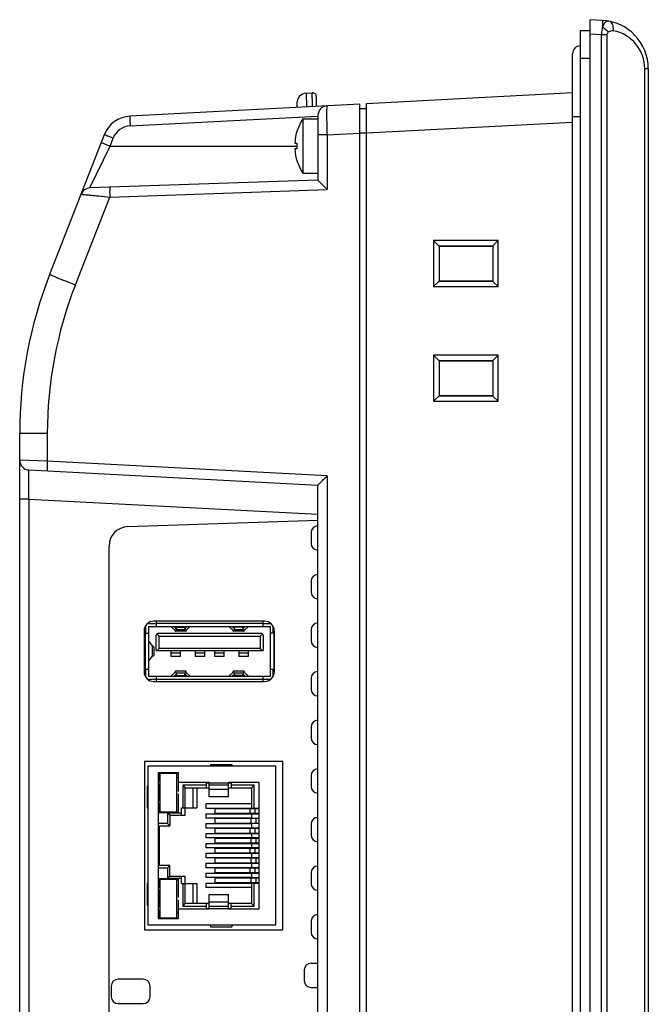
# Model space of a CAD drawing. Header units: inches. Extents: x 0 to 58.5, y 0 to 41.3.
# Tile 4 of 22: x 8.7 to 11.3, y 22.2 to 26.2. Entities that reach past the tile are written whole.
import ezdxf

# ---------------------------------------------------------------- set-up
doc = ezdxf.new("R2010")
doc.units = ezdxf.units.IN
doc.header["$LTSCALE"] = 3.215551
doc.header["$MEASUREMENT"] = 0
doc.layers.add('3D-TOPRW1000WD_1_1_1-SHAPE', color=7, linetype='CONTINUOUS')

msp = doc.modelspace()

# ---------------------------------------------------------------- linework, layer by layer
at = {"layer": '3D-TOPRW1000WD_1_1_1-SHAPE', "color": 7, "linetype": 'CONTINUOUS'}
for p, q in [((11.019049, 17.718477), (11.019049, 26.222414)), ((11.068722, 26.219811), (11.019049, 26.222414)), ((10.979679, 26.177071), (10.979679, 17.76382)), ((11.019049, 26.177071), (10.979679, 26.177071)), ((11.065293, 26.161017), (11.019049, 26.16344)), ((11.065293, 17.779875), (11.065293, 26.161017)), ((11.088399, 26.161017), (11.065293, 26.161017)), ((11.088399, 17.779875), (11.088399, 26.161017)), ((10.948183, 17.856272), (10.948183, 26.084619)), ((10.979679, 26.06689), (11.019049, 26.066889)), ((11.241066, 17.917661), (11.241066, 26.02323)), ((11.25527, 26.02323), (11.241066, 26.02323)), ((11.25527, 26.02323), (11.25527, 17.917661)), ((9.868921, 25.924457), (9.893779, 25.92576)), ((9.868921, 25.924457), (9.870855, 25.869028)), ((9.894451, 25.878185), (9.893779, 25.92576)), ((9.910352, 25.871098), (9.910352, 25.910036)), ((10.948183, 25.925488), (10.113537, 25.881746)), ((10.085978, 25.880302), (9.155004, 25.831511)), ((9.831611, 25.885142), (9.831611, 25.866971)), ((9.894558, 25.870285), (9.89445, 25.878183)), ((10.085978, 18.06059), (10.085978, 25.880302)), ((10.113537, 25.86088), (10.085978, 25.86088)), ((10.113537, 18.059145), (10.113537, 25.881746)), ((9.155697, 25.792196), (9.916687, 25.832077)), ((9.855605, 25.820839), (9.855605, 25.600367)), ((9.855605, 25.820839), (9.916687, 25.820839)), ((9.916687, 25.834068), (9.916687, 25.572758)), ((10.979679, 25.828713), (10.948183, 25.828713)), ((10.113537, 25.763793), (10.948183, 25.807539)), ((8.82981, 25.190763), (9.051194, 25.756599)), ((9.0741, 25.710603), (9.086487, 25.742263)), ((9.831283, 25.769658), (9.830911, 25.769658)), ((9.953997, 25.755436), (9.916687, 25.755436)), ((9.953997, 25.755436), (10.085978, 25.762353)), ((9.953997, 25.755436), (9.953997, 25.534789)), ((10.085978, 25.763798), (10.113537, 25.763798)), ((8.992162, 25.540523), (9.0741, 25.710603)), ((9.0741, 25.710603), (9.830911, 25.710603)), ((9.822554, 25.722414), (9.831283, 25.722414)), ((9.831283, 25.698792), (9.822554, 25.698792)), ((9.830911, 25.651548), (9.831283, 25.651548)), ((9.916687, 25.572808), (8.992162, 25.540523)), ((9.855605, 25.600367), (9.916687, 25.600367)), ((8.992162, 25.540523), (8.992768, 25.541805)), ((9.073021, 25.504024), (9.953997, 25.534789)), ((8.933619, 25.147727), (9.073021, 25.504024)), ((10.38549, 25.32734), (10.406585, 25.306215)), ((10.64671, 25.327524), (10.385494, 25.32734)), ((10.385494, 25.32734), (10.385494, 25.141111)), ((10.406585, 25.306217), (10.626689, 25.306432)), ((10.407705, 25.306199), (10.406585, 25.306217)), ((10.407705, 25.306201), (10.407705, 25.162249)), ((10.408661, 25.305243), (10.407705, 25.306199)), ((10.408661, 25.305245), (10.625513, 25.305255)), ((10.408661, 25.163206), (10.408661, 25.305245)), ((10.625513, 25.305255), (10.625513, 25.163196)), ((10.626689, 25.306432), (10.626708, 25.307556)), ((10.646711, 25.327538), (10.626708, 25.307556)), ((10.626708, 25.160894), (10.626708, 25.307556)), ((10.64671, 25.140927), (10.64671, 25.327524)), ((10.385493, 25.141125), (10.406585, 25.162236)), ((10.385494, 25.141111), (10.64671, 25.140927)), ((10.406585, 25.162233), (10.407705, 25.162251)), ((10.626689, 25.162018), (10.406585, 25.162233)), ((10.408661, 25.163206), (10.407705, 25.162249)), ((10.625513, 25.163196), (10.408661, 25.163206)), ((10.625513, 25.163194), (10.626689, 25.162018)), ((10.626708, 25.160894), (10.626689, 25.162018)), ((10.646707, 25.140927), (10.626708, 25.160894)), ((10.38549, 24.862773), (10.406585, 24.841648)), ((10.64671, 24.862957), (10.385494, 24.862773)), ((10.385494, 24.862773), (10.385494, 24.676544)), ((10.646711, 24.862971), (10.626708, 24.842989)), ((10.64671, 24.67636), (10.64671, 24.862957)), ((10.406585, 24.84165), (10.626689, 24.841865)), ((10.407705, 24.841632), (10.406585, 24.84165)), ((10.407705, 24.841634), (10.407705, 24.697682)), ((10.408661, 24.840676), (10.407705, 24.841632)), ((10.408661, 24.840678), (10.625513, 24.840688)), ((10.408661, 24.698639), (10.408661, 24.840678)), ((10.625513, 24.840688), (10.625513, 24.698629)), ((10.626689, 24.841865), (10.626708, 24.842989)), ((10.626708, 24.696327), (10.626708, 24.842989)), ((10.385493, 24.676558), (10.406585, 24.697669)), ((10.406585, 24.697666), (10.407705, 24.697684)), ((10.626689, 24.697451), (10.406585, 24.697666)), ((10.625513, 24.698629), (10.408661, 24.698639)), ((10.626708, 24.696327), (10.626689, 24.697451)), ((10.646707, 24.67636), (10.626708, 24.696327)), ((10.385494, 24.676544), (10.64671, 24.67636)), ((8.708026, 18.282248), (8.708026, 24.545249)), ((8.819954, 24.545249), (8.708026, 24.545249)), ((8.819954, 24.545254), (8.819954, 24.433381)), ((8.819954, 24.433381), (8.708026, 24.437292)), ((9.953997, 24.373948), (8.819954, 24.433381)), ((8.745333, 24.397975), (9.916687, 24.336587)), ((9.916687, 19.001893), (9.916687, 24.336636)), ((9.953997, 24.373948), (9.953997, 18.964581)), ((8.745336, 24.280027), (8.708026, 24.280027)), ((8.745336, 24.280027), (8.745335, 19.058502)), ((8.745336, 24.280027), (9.916687, 24.218638)), ((9.146229, 24.16845), (9.916687, 24.195355)), ((9.888553, 24.143871), (9.888553, 24.100564)), ((9.07023, 19.366875), (9.07023, 24.089763)), ((9.888553, 23.94702), (9.888553, 23.903713)), ((9.700152, 23.785406), (9.251333, 23.785406)), ((9.261175, 23.785406), (9.261175, 23.764146)), ((9.261175, 23.777926), (9.694246, 23.777926)), ((9.694246, 23.764146), (9.694246, 23.785406)), ((9.211963, 23.746036), (9.211963, 23.580682)), ((9.211963, 23.736194), (9.231648, 23.736194)), ((9.217868, 23.590524), (9.217868, 23.736194)), ((9.219837, 23.736194), (9.219837, 23.764146)), ((9.231648, 23.775958), (9.261175, 23.775958)), ((9.231648, 23.562572), (9.231648, 23.764146)), ((9.231648, 23.764146), (9.723774, 23.764146)), ((9.269049, 23.736194), (9.686372, 23.736194)), ((9.33683, 23.749173), (9.320632, 23.764111)), ((9.335259, 23.762518), (9.337408, 23.760541)), ((9.337408, 23.760541), (9.340712, 23.760541)), ((9.380999, 23.744462), (9.339042, 23.744462)), ((9.340712, 23.76076), (9.34125, 23.764146)), ((9.343203, 23.761004), (9.341725, 23.751712)), ((9.341725, 23.751712), (9.378316, 23.751712)), ((9.342851, 23.764146), (9.343203, 23.761004)), ((9.343203, 23.761004), (9.376838, 23.761004)), ((9.376838, 23.761004), (9.37719, 23.764146)), ((9.378316, 23.751712), (9.376838, 23.761004)), ((9.37879, 23.764146), (9.379329, 23.76076)), ((9.379329, 23.760541), (9.382633, 23.760541)), ((9.384782, 23.762518), (9.382633, 23.760541)), ((9.383211, 23.749173), (9.399408, 23.764075)), ((9.572211, 23.749173), (9.556013, 23.764111)), ((9.57064, 23.762518), (9.572788, 23.760541)), ((9.572788, 23.760541), (9.576092, 23.760541)), ((9.616379, 23.744462), (9.574422, 23.744462)), ((9.576092, 23.76076), (9.576631, 23.764146)), ((9.578583, 23.761004), (9.577106, 23.751712)), ((9.577106, 23.751712), (9.613696, 23.751712)), ((9.578232, 23.764146), (9.578583, 23.761004)), ((9.612218, 23.761004), (9.578583, 23.761004)), ((9.612218, 23.761004), (9.61257, 23.764146)), ((9.613696, 23.751712), (9.612218, 23.761004)), ((9.614171, 23.764146), (9.614709, 23.76076)), ((9.614709, 23.760541), (9.618013, 23.760541)), ((9.620162, 23.762518), (9.618013, 23.760541)), ((9.618591, 23.749173), (9.634789, 23.764075)), ((9.694246, 23.775958), (9.723774, 23.775958)), ((9.723774, 23.562572), (9.723774, 23.764146)), ((9.737553, 23.736194), (9.723774, 23.736194)), ((9.735585, 23.736194), (9.735585, 23.764146)), ((9.737553, 23.736194), (9.737553, 23.590524)), ((9.739522, 23.746036), (9.739522, 23.580682)), ((9.888553, 23.75017), (9.888553, 23.706863)), ((9.231648, 23.702748), (9.246217, 23.684398)), ((9.261175, 23.667296), (9.261175, 23.72832)), ((9.263481, 23.733887), (9.272986, 23.724383)), ((9.272986, 23.67517), (9.272986, 23.724383)), ((9.272986, 23.724383), (9.682435, 23.724383)), ((9.69194, 23.733887), (9.682435, 23.724383)), ((9.682435, 23.724383), (9.682435, 23.67517)), ((9.694246, 23.72832), (9.694246, 23.667296)), ((9.246217, 23.643708), (9.246217, 23.684398)), ((9.251333, 23.681327), (9.251333, 23.646779)), ((9.261175, 23.667296), (9.694246, 23.667296)), ((9.272986, 23.67517), (9.265112, 23.667296)), ((9.682435, 23.67517), (9.272986, 23.67517)), ((9.32023, 23.667296), (9.32023, 23.642493)), ((9.32023, 23.657531), (9.3596, 23.657531)), ((9.3596, 23.642493), (9.3596, 23.667296)), ((9.418655, 23.667296), (9.418655, 23.642493)), ((9.418655, 23.657531), (9.458026, 23.657531)), ((9.458026, 23.642493), (9.458026, 23.667296)), ((9.497396, 23.667296), (9.497396, 23.642493)), ((9.497396, 23.657531), (9.536766, 23.657531)), ((9.536766, 23.642493), (9.536766, 23.667296)), ((9.595821, 23.667296), (9.595821, 23.642493)), ((9.595821, 23.657531), (9.635191, 23.657531)), ((9.635191, 23.642493), (9.635191, 23.667296)), ((9.682435, 23.67517), (9.690309, 23.667296)), ((9.231648, 23.625359), (9.246217, 23.643708)), ((9.3596, 23.642493), (9.32023, 23.642493)), ((9.458026, 23.642493), (9.418655, 23.642493)), ((9.536766, 23.642493), (9.497396, 23.642493)), ((9.635191, 23.642493), (9.595821, 23.642493)), ((9.211963, 23.590524), (9.231648, 23.590524)), ((9.219837, 23.562572), (9.219837, 23.590524)), ((9.320632, 23.562608), (9.33683, 23.577545)), ((9.380999, 23.582256), (9.339042, 23.582256)), ((9.399408, 23.562643), (9.383211, 23.577545)), ((9.556013, 23.562608), (9.572211, 23.577545)), ((9.616379, 23.582256), (9.574422, 23.582256)), ((9.634789, 23.562643), (9.618591, 23.577545)), ((9.723774, 23.590524), (9.737553, 23.590524)), ((9.735585, 23.562572), (9.735585, 23.590524)), ((9.231648, 23.562572), (9.723774, 23.562572)), ((9.231648, 23.550761), (9.261175, 23.550761)), ((9.251333, 23.541312), (9.700152, 23.541312)), ((9.261175, 23.562572), (9.261175, 23.541312)), ((9.694246, 23.548792), (9.261175, 23.548792)), ((9.337408, 23.566177), (9.335259, 23.5642)), ((9.340712, 23.566177), (9.337408, 23.566177)), ((9.34125, 23.562572), (9.340712, 23.565958)), ((9.341725, 23.575006), (9.343203, 23.565714)), ((9.378316, 23.575006), (9.341725, 23.575006)), ((9.343203, 23.565714), (9.342851, 23.562572)), ((9.343203, 23.565714), (9.376838, 23.565714)), ((9.376838, 23.565714), (9.378316, 23.575006)), ((9.37719, 23.562572), (9.376838, 23.565714)), ((9.379329, 23.565958), (9.37879, 23.562572)), ((9.382633, 23.566177), (9.379329, 23.566177)), ((9.382633, 23.566177), (9.384782, 23.5642)), ((9.572788, 23.566177), (9.57064, 23.5642)), ((9.576092, 23.566177), (9.572788, 23.566177)), ((9.576631, 23.562572), (9.576092, 23.565958)), ((9.577106, 23.575006), (9.578583, 23.565714)), ((9.613696, 23.575006), (9.577106, 23.575006)), ((9.578583, 23.565714), (9.578232, 23.562572)), ((9.612218, 23.565714), (9.578583, 23.565714)), ((9.612218, 23.565714), (9.613696, 23.575006)), ((9.61257, 23.562572), (9.612218, 23.565714)), ((9.614709, 23.565958), (9.614171, 23.562572)), ((9.618013, 23.566177), (9.614709, 23.566177)), ((9.618013, 23.566177), (9.620162, 23.5642)), ((9.694246, 23.541312), (9.694246, 23.562572)), ((9.694246, 23.550761), (9.723774, 23.550761)), ((9.888553, 23.55332), (9.888553, 23.510013)), ((9.888553, 23.356469), (9.888553, 23.313162)), ((9.213931, 23.216509), (9.213931, 22.535406)), ((9.774955, 23.216509), (9.213931, 23.216509)), ((9.229285, 22.553123), (9.229285, 23.198792)), ((9.229285, 23.198792), (9.745033, 23.198792)), ((9.481126, 23.204578), (9.479285, 23.198792)), ((9.481126, 23.204578), (9.567996, 23.204578)), ((9.569837, 23.198792), (9.567996, 23.204578)), ((9.745033, 23.198792), (9.745033, 22.553123)), ((9.774955, 22.535406), (9.774955, 23.216509)), ((9.268655, 23.171233), (9.268655, 22.580682)), ((9.351333, 23.171233), (9.268655, 23.171233)), ((9.270624, 23.169658), (9.270624, 23.135603)), ((9.270624, 23.151755), (9.276529, 23.151755)), ((9.276529, 23.169658), (9.276529, 23.012178)), ((9.276529, 23.169658), (9.345427, 23.169658)), ((9.345427, 23.012178), (9.345427, 23.169658)), ((9.345427, 23.151755), (9.351333, 23.151755)), ((9.351333, 23.095839), (9.351333, 23.171233)), ((9.888553, 23.159619), (9.888553, 23.116312)), ((9.229285, 23.118083), (9.224526, 23.116657)), ((9.224526, 23.116657), (9.224526, 23.028959)), ((9.270624, 23.125761), (9.270624, 23.056863)), ((9.475348, 23.131863), (9.351333, 23.131863)), ((9.368663, 23.120635), (9.368663, 23.029501)), ((9.368663, 23.120635), (9.378892, 23.110406)), ((9.465112, 23.120635), (9.368663, 23.120635)), ((9.378892, 22.999973), (9.378892, 23.110406)), ((9.378892, 23.110406), (9.475348, 23.110406)), ((9.410388, 23.029501), (9.410388, 23.110406)), ((9.426136, 23.110406), (9.426136, 23.029501)), ((9.465112, 23.110406), (9.465112, 23.130091)), ((9.465112, 23.130091), (9.565112, 23.130091)), ((9.475348, 23.07411), (9.475348, 23.131863)), ((9.554089, 23.120599), (9.475348, 23.120599)), ((9.475348, 23.104682), (9.554089, 23.104682)), ((9.554089, 23.07411), (9.554089, 23.131863)), ((9.678104, 23.131863), (9.554089, 23.131863)), ((9.554089, 23.110406), (9.647789, 23.110406)), ((9.565112, 23.130091), (9.565112, 23.110406)), ((9.658018, 23.120635), (9.565112, 23.120635)), ((9.658018, 23.120635), (9.647789, 23.110406)), ((9.647789, 23.110406), (9.647789, 23.027532)), ((9.658018, 23.027532), (9.658018, 23.120635)), ((9.678104, 22.620052), (9.678104, 23.131863)), ((9.351333, 23.010209), (9.351333, 23.085997)), ((9.554089, 23.07411), (9.475348, 23.07411)), ((9.224526, 23.028959), (9.229285, 23.027532)), ((9.270624, 23.04702), (9.270624, 23.010209)), ((9.363931, 22.999973), (9.363931, 23.029501)), ((9.363931, 23.029501), (9.426136, 23.029501)), ((9.46275, 23.045249), (9.46275, 23.027532)), ((9.647789, 23.045249), (9.46275, 23.045249)), ((9.46275, 23.027532), (9.678104, 23.027532)), ((9.499222, 23.025564), (9.499222, 23.007454)), ((9.678104, 23.025564), (9.499222, 23.025564)), ((9.641275, 23.007454), (9.641275, 23.025564)), ((9.6609, 23.025564), (9.6609, 23.007454)), ((9.270624, 23.010209), (9.351333, 23.010209)), ((9.345427, 23.012178), (9.276529, 23.012178)), ((9.306725, 23.007847), (9.306725, 22.966107)), ((9.316954, 22.999973), (9.306725, 23.007847)), ((9.363931, 23.007847), (9.306725, 23.007847)), ((9.316954, 22.999973), (9.316954, 22.955879)), ((9.316954, 22.999973), (9.378892, 22.999973)), ((9.46275, 23.005485), (9.46275, 22.987375)), ((9.46275, 23.005485), (9.678104, 23.005485)), ((9.64579, 22.987375), (9.46275, 22.987375)), ((9.499222, 23.007454), (9.678104, 23.007454)), ((9.499222, 22.985406), (9.499222, 22.967296)), ((9.678104, 22.985406), (9.499222, 22.985406)), ((9.64579, 22.967296), (9.64579, 22.985406)), ((9.647789, 23.005485), (9.647789, 22.987375)), ((9.647789, 22.987375), (9.678104, 22.987375)), ((9.665414, 22.985406), (9.665414, 22.967296)), ((9.306725, 22.966107), (9.268655, 22.966107)), ((9.268655, 22.955879), (9.316954, 22.955879)), ((9.27286, 22.955879), (9.27286, 22.796036)), ((9.316954, 22.955879), (9.306725, 22.966107)), ((9.46275, 22.965328), (9.46275, 22.947217)), ((9.46275, 22.965328), (9.64579, 22.965328)), ((9.678104, 22.947217), (9.46275, 22.947217)), ((9.499222, 22.967296), (9.678104, 22.967296)), ((9.499222, 22.945249), (9.499222, 22.927139)), ((9.678104, 22.945249), (9.499222, 22.945249)), ((9.641275, 22.927139), (9.641275, 22.945249)), ((9.647789, 22.965328), (9.647789, 22.947217)), ((9.678104, 22.965328), (9.647789, 22.965328)), ((9.6609, 22.945249), (9.6609, 22.927139)), ((9.888553, 22.962769), (9.888553, 22.919461)), ((9.46275, 22.92517), (9.46275, 22.90706)), ((9.46275, 22.92517), (9.678104, 22.92517)), ((9.64579, 22.90706), (9.46275, 22.90706)), ((9.499222, 22.927139), (9.678104, 22.927139)), ((9.499222, 22.905091), (9.499222, 22.886981)), ((9.678104, 22.905091), (9.499222, 22.905091)), ((9.64579, 22.886981), (9.64579, 22.905091)), ((9.647789, 22.92517), (9.647789, 22.90706)), ((9.678104, 22.90706), (9.647789, 22.90706)), ((9.665414, 22.905091), (9.665414, 22.886981)), ((9.46275, 22.885013), (9.46275, 22.866902)), ((9.46275, 22.885013), (9.64579, 22.885013)), ((9.678104, 22.866902), (9.46275, 22.866902)), ((9.499222, 22.886981), (9.678104, 22.886981)), ((9.499222, 22.864934), (9.499222, 22.846824)), ((9.678104, 22.864934), (9.499222, 22.864934)), ((9.641275, 22.846824), (9.641275, 22.864934)), ((9.647789, 22.885013), (9.647789, 22.866902)), ((9.647789, 22.885013), (9.678104, 22.885013)), ((9.6609, 22.864934), (9.6609, 22.846824)), ((9.46275, 22.844855), (9.46275, 22.826745)), ((9.46275, 22.844855), (9.678104, 22.844855)), ((9.64579, 22.826745), (9.46275, 22.826745)), ((9.499222, 22.846824), (9.678104, 22.846824)), ((9.499222, 22.824776), (9.499222, 22.806666)), ((9.678104, 22.824776), (9.499222, 22.824776)), ((9.64579, 22.806666), (9.64579, 22.824776)), ((9.647789, 22.844855), (9.647789, 22.826745)), ((9.678104, 22.826745), (9.647789, 22.826745)), ((9.665414, 22.824776), (9.665414, 22.806666)), ((9.316954, 22.796036), (9.268655, 22.796036)), ((9.268655, 22.785808), (9.306725, 22.785808)), ((9.306725, 22.785808), (9.316954, 22.796036)), ((9.306725, 22.785808), (9.306725, 22.744068)), ((9.316954, 22.751942), (9.316954, 22.796036)), ((9.46275, 22.804698), (9.46275, 22.786587)), ((9.46275, 22.804698), (9.64579, 22.804698)), ((9.678104, 22.786587), (9.46275, 22.786587)), ((9.499222, 22.806666), (9.678104, 22.806666)), ((9.499222, 22.784619), (9.499222, 22.766509)), ((9.678104, 22.784619), (9.499222, 22.784619)), ((9.641275, 22.766509), (9.641275, 22.784619)), ((9.647789, 22.804698), (9.647789, 22.786587)), ((9.647789, 22.804698), (9.678104, 22.804698)), ((9.6609, 22.784619), (9.6609, 22.766509)), ((9.270624, 22.741706), (9.270624, 22.704895)), ((9.351333, 22.741706), (9.270624, 22.741706)), ((9.276529, 22.739737), (9.276529, 22.582257)), ((9.276529, 22.739737), (9.345427, 22.739737)), ((9.316954, 22.751942), (9.306725, 22.744068)), ((9.306725, 22.744068), (9.363931, 22.744068)), ((9.316954, 22.751942), (9.378892, 22.751942)), ((9.345427, 22.582257), (9.345427, 22.739737)), ((9.351333, 22.665918), (9.351333, 22.741706)), ((9.363931, 22.722414), (9.363931, 22.751942)), ((9.378892, 22.641509), (9.378892, 22.751942)), ((9.46275, 22.76454), (9.46275, 22.74643)), ((9.46275, 22.76454), (9.678104, 22.76454)), ((9.64579, 22.74643), (9.46275, 22.74643)), ((9.499222, 22.766509), (9.678104, 22.766509)), ((9.499222, 22.744461), (9.499222, 22.726351)), ((9.678104, 22.744461), (9.499222, 22.744461)), ((9.64579, 22.726351), (9.64579, 22.744461)), ((9.647789, 22.76454), (9.647789, 22.74643)), ((9.647789, 22.74643), (9.678104, 22.74643)), ((9.665414, 22.744461), (9.665414, 22.726351)), ((9.888553, 22.765918), (9.888553, 22.722611)), ((9.229285, 22.724383), (9.224526, 22.722956)), ((9.224526, 22.722956), (9.224526, 22.635258)), ((9.363931, 22.722414), (9.426136, 22.722414)), ((9.368663, 22.722414), (9.368663, 22.63128)), ((9.410388, 22.641509), (9.410388, 22.722414)), ((9.426136, 22.722414), (9.426136, 22.641509)), ((9.46275, 22.724383), (9.46275, 22.706666)), ((9.46275, 22.724383), (9.678104, 22.724383)), ((9.647789, 22.706666), (9.46275, 22.706666)), ((9.499222, 22.726351), (9.678104, 22.726351)), ((9.647789, 22.724383), (9.647789, 22.641509)), ((9.658018, 22.63128), (9.658018, 22.724383)), ((9.270624, 22.695052), (9.270624, 22.626154)), ((9.475348, 22.620052), (9.475348, 22.677805)), ((9.475348, 22.677805), (9.554089, 22.677805)), ((9.554089, 22.620052), (9.554089, 22.677805)), ((9.224526, 22.635258), (9.229285, 22.633832)), ((9.351333, 22.580682), (9.351333, 22.656076)), ((9.351333, 22.620052), (9.475348, 22.620052)), ((9.368663, 22.63128), (9.378892, 22.641509)), ((9.368663, 22.63128), (9.465112, 22.63128)), ((9.475348, 22.641509), (9.378892, 22.641509)), ((9.465112, 22.621627), (9.465112, 22.641509)), ((9.465112, 22.621824), (9.565112, 22.621824)), ((9.554089, 22.647233), (9.475348, 22.647233)), ((9.475348, 22.631316), (9.554089, 22.631316)), ((9.647789, 22.641509), (9.554089, 22.641509)), ((9.554089, 22.620052), (9.678104, 22.620052)), ((9.565112, 22.621824), (9.565112, 22.641509)), ((9.565112, 22.63128), (9.658018, 22.63128)), ((9.658018, 22.63128), (9.647789, 22.641509)), ((9.268655, 22.580682), (9.351333, 22.580682)), ((9.270624, 22.616312), (9.270624, 22.582257)), ((9.276529, 22.601847), (9.270624, 22.601847)), ((9.345427, 22.582257), (9.276529, 22.582257)), ((9.351333, 22.601847), (9.345427, 22.601847)), ((9.745033, 22.553123), (9.229285, 22.553123)), ((9.479285, 22.553123), (9.481126, 22.547337)), ((9.481126, 22.547337), (9.567996, 22.547337)), ((9.567996, 22.547337), (9.569837, 22.553123)), ((9.888553, 22.569068), (9.888553, 22.525761)), ((9.213931, 22.535406), (9.774955, 22.535406)), ((9.888553, 22.399776), (9.916687, 22.399776)), ((9.860994, 22.372217), (9.860994, 22.32891)), ((9.078892, 22.30706), (9.078892, 22.263753)), ((9.208813, 22.334619), (9.106451, 22.334619)), ((9.236372, 22.263753), (9.236372, 22.30706)), ((9.888553, 22.301351), (9.916687, 22.301351)), ((9.106451, 22.236194), (9.208813, 22.236194))]:
    msp.add_line(p, q, dxfattribs=at)
for centre, radius, start, end in [((11.058419, 26.02323), 0.19685, 0, 87.000004), ((11.083586, 26.02323), 0.15748, 0.000026, 79.065657), ((10.979679, 26.084619), 0.031496, 90, 180), ((9.870982, 25.885141), 0.03937, 93.000305, 180), ((9.894604, 25.910038), 0.015748, 359.985872, 93.000622), ((9.956057, 25.834069), 0.03937, 93, 180.000375), ((9.161185, 25.713563), 0.11811, 93, 158.63229), ((10.018694, 25.710603), 0.196496, 145.944202, 176.553971), ((9.159803, 25.713574), 0.078729, 92.989385, 158.629271), ((10.018694, 25.710603), 0.196496, 183.446029, 214.055797), ((10.018694, 25.710603), 0.187783, 176.393882, 183.601129), ((8.993536, 25.501177), 0.03937, 92.000007, 158.632), ((10.479679, 24.545249), 1.771654, 158.631994, 179.999994), ((10.47347, 24.545253), 1.653516, 158.631857, 179.999986), ((8.747396, 24.437291), 0.03937, 180, 266.998585), ((9.14897, 24.089758), 0.07874, 91.993325, 180), ((9.916112, 24.143871), 0.027559, 90, 180), ((9.916112, 24.100564), 0.027559, 180, 270), ((9.916112, 23.94702), 0.027559, 90, 180), ((9.916112, 23.903713), 0.027559, 180, 270), ((9.251333, 23.746036), 0.03937, 90, 180), ((9.700152, 23.746036), 0.03937, 0, 90), ((9.916112, 23.75017), 0.027559, 90, 180), ((9.269049, 23.72832), 0.007874, 90, 180), ((9.686372, 23.72832), 0.007874, 0, 90), ((9.916112, 23.706863), 0.027559, 180, 270), ((9.251333, 23.580682), 0.03937, 180, 270), ((9.700152, 23.580682), 0.03937, 270, 360), ((9.916112, 23.55332), 0.027559, 90, 180), ((9.916112, 23.510013), 0.027559, 180, 270), ((9.916112, 23.356469), 0.027559, 90, 180), ((9.916112, 23.313162), 0.027559, 180, 270), ((9.916112, 23.159619), 0.027559, 90, 180), ((9.916112, 23.116312), 0.027559, 180, 270), ((9.916112, 22.962769), 0.027559, 90, 180), ((9.916112, 22.919461), 0.027559, 180, 270), ((9.916112, 22.765918), 0.027559, 90, 180), ((9.916112, 22.722611), 0.027559, 180, 270), ((9.916112, 22.569068), 0.027559, 90, 180), ((9.916112, 22.525761), 0.027559, 180, 270), ((9.888553, 22.372217), 0.027559, 90, 180), ((9.106451, 22.30706), 0.027559, 90, 180), ((9.208813, 22.30706), 0.027559, 0, 90), ((9.888553, 22.32891), 0.027559, 180, 270), ((9.106451, 22.263753), 0.027559, 180, 270), ((9.208813, 22.263753), 0.027559, 270, 360)]:
    msp.add_arc(centre, radius, start, end, dxfattribs=at)
for centre, major_axis, ratio, start_param, end_param in [((9.339042, 23.775958), (0, 0.031496), 0.13347023, 2.58755695, 3.83387965), ((9.339042, 23.775958), (0, 0.019685), 0.13347023, -3.32269476, -2.45281246), ((9.380999, 23.775958), (0, 0.031496), 0.13347023, -3.83387965, -2.58755695), ((9.380999, 23.775958), (0, 0.019685), 0.13347023, 2.45281246, 3.36301086), ((9.574422, 23.775958), (0, 0.031496), 0.13347023, 2.58755695, 3.83387965), ((9.574422, 23.775958), (0, 0.019685), 0.13347023, -3.32269476, -2.45281246), ((9.616379, 23.775958), (0, 0.031496), 0.13347023, -3.83387965, -2.58755695), ((9.616379, 23.775958), (0, 0.019685), 0.13347023, 2.45281246, 3.36301086), ((9.210233, 23.681327), (0.0411, 0), 0.15463918, 0.00000728, 0.5042488), ((9.210233, 23.646779), (0.0411, 0), 0.15463918, -0.5042488, -0.00005139), ((9.339042, 23.550761), (0, 0.031496), 0.13347023, -0.692287, 0.55403571), ((9.380999, 23.550761), (0, 0.031496), 0.13347023, 5.7291496, 6.97547231), ((9.574422, 23.550761), (0, 0.031496), 0.13347023, -0.692287, 0.55403571), ((9.616379, 23.550761), (0, 0.031496), 0.13347023, 5.7291496, 6.97547231), ((9.339042, 23.550761), (0, 0.019685), 0.13347023, 0.44112184, 0.67109903), ((9.380999, 23.550761), (0, 0.019685), 0.13347023, -0.67109903, -0.44459016), ((9.574422, 23.550761), (0, 0.019685), 0.13347023, 0.44112184, 0.67109903), ((9.616379, 23.550761), (0, 0.019685), 0.13347023, -0.67109903, -0.44459016)]:
    msp.add_ellipse(centre, major_axis=major_axis, ratio=ratio, start_param=start_param, end_param=end_param, dxfattribs=at)
for points, knots in [([(11.068721, 26.219811), (11.069398, 26.219776), (11.069335, 26.216025), (11.070086, 26.21168), (11.069965, 26.202422), (11.069959, 26.195821), (11.069883, 26.191976)], [0, 0, 0, 0, 0.0727031, 0.27156865, 0.58752846, 1, 1, 1, 1]), ([(11.095758, 26.216507), (11.092523, 26.217132), (11.084585, 26.215602), (11.079215, 26.20995), (11.076853, 26.206547)], [0, 0, 0, 0, 0.44302534, 1, 1, 1, 1]), ([(11.113458, 26.177852), (11.113965, 26.182294), (11.113831, 26.191164), (11.110654, 26.205901), (11.102055, 26.215291), (11.095758, 26.216507)], [0, 0, 0, 0, 0.29491787, 0.57702355, 1, 1, 1, 1]), ([(11.069883, 26.191976), (11.069209, 26.189641), (11.066753, 26.17948), (11.065578, 26.169028), (11.065293, 26.161016)], [0, 0, 0, 0, 0.23262722, 1, 1, 1, 1]), ([(11.076853, 26.206547), (11.076155, 26.205542), (11.073312, 26.200949), (11.071247, 26.195918), (11.069883, 26.191976)], [0, 0, 0, 0, 0.2268265, 1, 1, 1, 1]), ([(11.092215, 26.171217), (11.090878, 26.173104), (11.084446, 26.181026), (11.076571, 26.187803), (11.069883, 26.191976)], [0, 0, 0, 0, 0.22683407, 1, 1, 1, 1]), ([(11.092215, 26.171217), (11.095815, 26.175529), (11.103936, 26.178862), (11.111507, 26.178228), (11.113458, 26.177852)], [0, 0, 0, 0, 0.73876211, 1, 1, 1, 1]), ([(9.953147, 25.838815), (9.953147, 25.843702), (9.953187, 25.852194), (9.953268, 25.862108), (9.953494, 25.867862), (9.953535, 25.870875), (9.953841, 25.872218), (9.953794, 25.873376), (9.953996, 25.873385)], [0, 0, 0, 0, 0.42353252, 0.73868909, 0.85145474, 0.93291106, 0.98241841, 1, 1, 1, 1]), ([(9.155004, 25.831511), (9.154736, 25.831497), (9.154847, 25.829964), (9.154518, 25.828217), (9.154613, 25.824363), (9.154628, 25.817416), (9.155019, 25.806428), (9.155428, 25.797203), (9.15569, 25.792195)], [0, 0, 0, 0, 0.0203847, 0.07747281, 0.16994343, 0.29405833, 0.61791276, 1, 1, 1, 1]), ([(9.953997, 25.755436), (9.953863, 25.763101), (9.953431, 25.790892), (9.953147, 25.818687), (9.953147, 25.838815)], [0, 0, 0, 0, 0.27582481, 1, 1, 1, 1]), ([(9.086483, 25.742253), (9.08193, 25.744036), (9.075328, 25.746633), (9.06699, 25.749979), (9.061663, 25.75209), (9.05751, 25.753894), (9.053957, 25.755124), (9.052671, 25.756151), (9.051101, 25.756372), (9.051194, 25.756598)], [0, 0, 0, 0, 0.38505562, 0.55797136, 0.70894987, 0.83254666, 0.9243742, 0.98077542, 1, 1, 1, 1]), ([(9.038811, 25.724948), (9.038729, 25.72475), (9.04017, 25.724532), (9.041417, 25.723541), (9.04501, 25.722297), (9.049312, 25.720425), (9.054868, 25.718225), (9.063206, 25.714881), (9.069712, 25.712322), (9.0741, 25.710603)], [0, 0, 0, 0, 0.01686257, 0.07000553, 0.16240832, 0.29104118, 0.45013126, 0.6289286, 1, 1, 1, 1]), ([(9.916687, 25.572758), (9.916687, 25.57217), (9.918521, 25.570765), (9.920733, 25.56775), (9.924925, 25.563627), (9.931735, 25.55658), (9.941604, 25.546892), (9.949737, 25.538908), (9.953997, 25.534789)], [0, 0, 0, 0, 0.03310077, 0.11119855, 0.22297171, 0.35751409, 0.66626106, 1, 1, 1, 1]), ([(9.073708, 25.54337), (9.073455, 25.543362), (9.073259, 25.542026), (9.072951, 25.540226), (9.072773, 25.536378), (9.072559, 25.529138), (9.072624, 25.518085), (9.072853, 25.508846), (9.073021, 25.504024)], [0, 0, 0, 0, 0.01921819, 0.0732722, 0.16640655, 0.29563399, 0.63331366, 1, 1, 1, 1]), ([(8.956872, 25.515521), (8.956804, 25.515346), (8.958161, 25.515501), (8.959264, 25.515021), (8.962402, 25.514847), (8.968071, 25.514119), (8.977986, 25.513174), (8.992253, 25.511714), (9.009636, 25.51003), (9.036879, 25.507407), (9.058279, 25.505397), (9.073021, 25.504024)], [0, 0, 0, 0, 0.0048488, 0.01950679, 0.0437941, 0.07747325, 0.17115406, 0.29632616, 0.44766686, 0.61946068, 1, 1, 1, 1]), ([(8.82981, 25.190763), (8.82974, 25.190584), (8.83074, 25.190164), (8.831807, 25.189425), (8.834394, 25.188274), (8.839318, 25.185992), (8.847923, 25.182318), (8.860519, 25.177032), (8.876027, 25.170681), (8.900678, 25.160727), (8.92015, 25.153013), (8.93362, 25.147728)], [0, 0, 0, 0, 0.00513219, 0.01946612, 0.04305135, 0.07575561, 0.16718679, 0.29052723, 0.44123128, 0.61394859, 1, 1, 1, 1]), ([(8.819954, 24.433381), (8.819693, 24.428376), (8.819306, 24.419151), (8.819057, 24.408181), (8.819144, 24.401209), (8.819233, 24.397394), (8.819533, 24.395553), (8.81967, 24.39408), (8.819954, 24.394065)], [0, 0, 0, 0, 0.38127976, 0.7044771, 0.82842334, 0.9209032, 0.97830963, 1, 1, 1, 1]), ([(8.745335, 24.280027), (8.745074, 24.295076), (8.744765, 24.316939), (8.744535, 24.344755), (8.744462, 24.362402), (8.744525, 24.376792), (8.744611, 24.386664), (8.744835, 24.392394), (8.744876, 24.395452), (8.745181, 24.396767), (8.745132, 24.397986), (8.745335, 24.397975)], [0, 0, 0, 0, 0.38265697, 0.55582079, 0.70738363, 0.8309228, 0.92279277, 0.95593302, 0.98005826, 0.99482038, 1, 1, 1, 1]), ([(9.916687, 24.336636), (9.916687, 24.337212), (9.918497, 24.338588), (9.920706, 24.34153), (9.924902, 24.345547), (9.931705, 24.352477), (9.941543, 24.362059), (9.949725, 24.369889), (9.953997, 24.373948)], [0, 0, 0, 0, 0.03274305, 0.11025999, 0.2215752, 0.35594995, 0.66519005, 1, 1, 1, 1])]:
    msp.add_open_spline(points, degree=3, knots=knots, dxfattribs=at)
msp.add_open_spline([(11.088399, 26.161017), (11.0884, 26.164647), (11.089889, 26.16843), (11.092215, 26.171217)], degree=3, dxfattribs=at)

doc.saveas('drawing.dxf')
